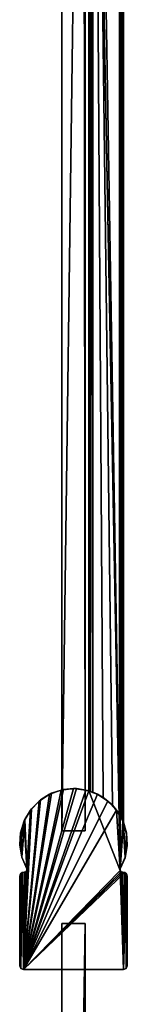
# Model space of a CAD drawing. Header units: metres. Extents: x 0 to 903, y -854 to 49.
# Tile 22 of 26: x 840 to 868, y -464 to -208. Entities that reach past the tile are written whole.
import ezdxf

# ---------------------------------------------------------------- set-up
doc = ezdxf.new("R2010")
doc.units = ezdxf.units.M

msp = doc.modelspace()

# ---------------------------------------------------------------- linework, layer by layer
at = {"layer": 'Y2A87'}
for points in [[(866.480164, -429.00177), (858.312683, 4.012834), (867.312683, 13.012834)], [(867.312683, -416.935669), (866.480164, -429.00177), (867.312683, 13.012834)], [(867.26355, 12.9637, 6.109252), (867.024475, 12.724623, 6.502149), (867.16156, -416.570007, 6.328299)], [(867.27948, -416.852844, 6.055089), (867.26355, 12.9637, 6.109252), (867.16156, -416.570007, 6.328299)], [(867.312683, 13.012834, 5.8), (867.26355, 12.9637, 6.109252), (867.27948, -416.852844, 6.055089)], [(867.312683, -416.935669, 5.8), (867.312683, 13.012834, 5.8), (867.27948, -416.852844, 6.055089)], [(867.312683, -416.935669, 5.8), (867.312683, -416.935669), (867.312683, 13.012834, 5.8)], [(867.312683, -416.935669), (867.312683, 13.012834), (867.312683, 13.012834, 5.8)], [(866.312256, 12.012419, 6.8), (859.312683, 5.012834, 6.8), (866.312256, -414.90918, 6.8)], [(866.312256, 12.012419, 6.8), (866.312256, -414.90918, 6.8), (866.484253, 12.184372, 6.785111)], [(866.312256, -414.90918, 6.8), (866.705566, -415.611298, 6.719441), (866.484253, 12.184372, 6.785111)], [(866.484253, 12.184372, 6.785111), (866.705566, -415.611298, 6.719441), (867.024475, 12.724623, 6.502149)], [(867.16156, -416.570007, 6.328299), (867.024475, 12.724623, 6.502149), (866.705566, -415.611298, 6.719441)], [(858.312683, 4.012834, 5.799586), (858.312683, -408.687012, 5.799586), (858.361694, 4.061841, 6.108867)], [(858.312683, -408.687012, 5.799586), (858.422424, -408.720306, 6.255084), (858.361694, 4.061841, 6.108867)], [(866.480164, -429.00177), (866.416992, -429.453033), (858.312683, 4.012834)], [(866.416992, -429.453033), (858.312683, -408.687012), (858.312683, 4.012834)], [(858.312683, -408.687012), (858.312683, -408.687012, 5.799586), (858.312683, 4.012834)], [(858.312683, -408.687012, 5.799586), (858.312683, 4.012834, 5.799586), (858.312683, 4.012834)], [(858.361694, 4.061841, 6.108867), (858.422424, -408.720306, 6.255084), (858.600647, 4.300764, 6.501865)], [(858.422424, -408.720306, 6.255084), (858.726807, -408.817932, 6.610183), (858.600647, 4.300764, 6.501865)], [(858.600647, 4.300764, 6.501865), (858.726807, -408.817932, 6.610183), (859.140747, 4.840896, 6.785042)], [(859.140747, 4.840896, 6.785042), (858.726807, -408.817932, 6.610183), (859.312683, -409.027802, 6.8)], [(859.312683, 5.012834, 6.8), (859.140747, 4.840896, 6.785042), (859.312683, -409.027802, 6.8)], [(862.064819, -410.450348, 6.8), (859.312683, 5.012834, 6.8), (859.312683, -409.027802, 6.8)], [(864.436768, -412.443329, 6.8), (859.312683, 5.012834, 6.8), (862.064819, -410.450348, 6.8)], [(866.312256, -414.90918, 6.8), (859.312683, 5.012834, 6.8), (864.436768, -412.443329, 6.8)], [(854.299866, -408.099579, 2000), (841.300293, -455.299591, 2000), (857.516296, -408.47406, 2000)], [(851.083435, -408.47406, 2000), (841.300293, -455.299591, 2000), (854.299866, -408.099579, 2000)], [(855.041565, -408.119232), (841.300293, -455.299591), (851.728699, -408.337708)], [(858.312683, -408.687012), (841.300293, -455.299591), (855.041565, -408.119232)], [(851.728699, -408.337708), (841.300293, -455.299591), (848.560425, -409.330109)], [(848.039063, -409.577515, 2000), (841.300293, -455.299591, 2000), (851.083435, -408.47406, 2000)], [(857.516296, -408.47406, 2000), (841.300293, -455.299591, 2000), (860.560669, -409.577515, 2000)], [(866.416992, -429.453033), (841.300293, -455.299591), (858.312683, -408.687012)], [(848.560425, -409.330109), (841.300293, -455.299591), (845.714966, -411.040649)], [(845.329651, -411.350861, 2000), (841.300293, -455.299591, 2000), (848.039063, -409.577515, 2000)], [(860.560669, -409.577515, 2000), (841.300293, -455.299591, 2000), (863.270081, -411.350861, 2000)], [(845.329651, -411.350861, 2000), (848.039063, -409.577515, 2000), (845.714966, -411.040649)], [(845.714966, -411.040649), (848.039063, -409.577515, 2000), (848.560425, -409.330109)], [(848.039063, -409.577515, 2000), (851.083435, -408.47406, 2000), (848.560425, -409.330109)], [(848.560425, -409.330109), (851.083435, -408.47406, 2000), (851.728699, -408.337708)], [(851.083435, -408.47406, 2000), (854.299866, -408.099579, 2000), (851.728699, -408.337708)], [(851.728699, -408.337708), (854.299866, -408.099579, 2000), (855.041565, -408.119232)], [(857.516296, -408.47406, 2000), (855.041565, -408.119232), (854.299866, -408.099579, 2000)], [(855.041565, -408.119232), (857.516296, -408.47406, 2000), (858.312683, -408.687012)], [(859.312683, -409.027802, 6.8), (857.516296, -408.47406, 2000), (860.560669, -409.577515, 2000)], [(858.726807, -408.817932, 6.610183), (857.516296, -408.47406, 2000), (859.312683, -409.027802, 6.8)], [(858.422424, -408.720306, 6.255084), (857.516296, -408.47406, 2000), (858.726807, -408.817932, 6.610183)], [(858.312683, -408.687012, 5.799586), (857.516296, -408.47406, 2000), (858.422424, -408.720306, 6.255084)], [(858.312683, -408.687012), (857.516296, -408.47406, 2000), (858.312683, -408.687012, 5.799586)], [(859.312683, -409.027802, 6.8), (860.560669, -409.577515, 2000), (862.064819, -410.450348, 6.8)], [(860.560669, -409.577515, 2000), (863.270081, -411.350861, 2000), (862.064819, -410.450348, 6.8)], [(862.064819, -410.450348, 6.8), (863.270081, -411.350861, 2000), (864.436768, -412.443329, 6.8)], [(845.714966, -411.040649), (841.300293, -455.299591), (843.352295, -413.373138)], [(843.100098, -413.699249, 2000), (841.300293, -455.299591, 2000), (845.329651, -411.350861, 2000)], [(863.270081, -411.350861, 2000), (841.300293, -455.299591, 2000), (865.499573, -413.699249, 2000)], [(843.100098, -413.699249, 2000), (845.329651, -411.350861, 2000), (843.352295, -413.373138)], [(843.352295, -413.373138), (845.329651, -411.350861, 2000), (845.714966, -411.040649)], [(863.270081, -411.350861, 2000), (865.499573, -413.699249, 2000), (864.436768, -412.443329, 6.8)], [(864.436768, -412.443329, 6.8), (865.499573, -413.699249, 2000), (866.312256, -414.90918, 6.8)], [(843.352295, -413.373138), (841.300293, -455.299591), (842.182739, -429.453033)], [(842.182739, -429.453033, 2000), (841.300293, -455.299591, 2000), (843.100098, -413.699249, 2000)], [(865.499573, -413.699249, 2000), (841.300293, -455.299591, 2000), (866.416992, -429.453033, 2000)], [(843.100098, -413.699249, 2000), (841.469788, -416.49704, 2000), (842.119568, -429.00177, 2000)], [(843.100098, -413.699249, 2000), (841.605286, -416.196381), (841.469788, -416.49704, 2000)], [(841.605286, -416.196381), (843.352295, -413.373138), (842.119568, -429.00177)], [(841.605286, -416.196381), (843.100098, -413.699249, 2000), (843.352295, -413.373138)], [(842.119568, -429.00177), (843.352295, -413.373138), (842.182739, -429.453033)], [(842.182739, -429.453033, 2000), (843.100098, -413.699249, 2000), (842.119568, -429.00177, 2000)], [(867.129944, -416.49704, 2000), (865.499573, -413.699249, 2000), (866.480164, -429.00177, 2000)], [(866.480164, -429.00177, 2000), (865.499573, -413.699249, 2000), (866.416992, -429.453033, 2000)], [(865.499573, -413.699249, 2000), (866.705566, -415.611298, 6.719441), (866.312256, -414.90918, 6.8)], [(866.705566, -415.611298, 6.719441), (865.499573, -413.699249, 2000), (867.16156, -416.570007, 6.328299)], [(865.499573, -413.699249, 2000), (867.129944, -416.49704, 2000), (867.16156, -416.570007, 6.328299)], [(840.525818, -419.594543, 2000), (840.318726, -422.826111, 2000), (841.469788, -416.49704, 2000)], [(840.318726, -422.826111, 2000), (840.859619, -426.018768, 2000), (841.469788, -416.49704, 2000)], [(840.525818, -419.594543, 2000), (841.469788, -416.49704, 2000), (840.572205, -419.351593)], [(840.572205, -419.351593), (841.605286, -416.196381), (840.836792, -425.939545)], [(840.572205, -419.351593), (841.469788, -416.49704, 2000), (841.605286, -416.196381)], [(840.836792, -425.939545), (841.605286, -416.196381), (842.119568, -429.00177)], [(842.119568, -429.00177, 2000), (841.469788, -416.49704, 2000), (840.859619, -426.018768, 2000)], [(867.740051, -426.018768, 2000), (867.129944, -416.49704, 2000), (866.480164, -429.00177, 2000)], [(866.480164, -429.00177), (867.312683, -416.935669), (867.70636, -426.13266)], [(868.073914, -419.594543, 2000), (867.129944, -416.49704, 2000), (867.740051, -426.018768, 2000)], [(867.16156, -416.570007, 6.328299), (867.129944, -416.49704, 2000), (867.27948, -416.852844, 6.055089)], [(868.073914, -419.594543, 2000), (867.27948, -416.852844, 6.055089), (867.129944, -416.49704, 2000)], [(867.27948, -416.852844, 6.055089), (868.073914, -419.594543, 2000), (867.312683, -416.935669, 5.8)], [(867.312683, -416.935669), (868.13324, -419.945984), (867.70636, -426.13266)], [(867.312683, -416.935669), (868.073914, -419.594543, 2000), (868.13324, -419.945984)], [(867.312683, -416.935669, 5.8), (868.073914, -419.594543, 2000), (867.312683, -416.935669)], [(840.311157, -422.661377), (840.572205, -419.351593), (840.836792, -425.939545)], [(840.311157, -422.661377), (840.525818, -419.594543, 2000), (840.572205, -419.351593)], [(840.318726, -422.826111, 2000), (840.525818, -419.594543, 2000), (840.311157, -422.661377)], [(867.70636, -426.13266), (868.13324, -419.945984), (868.266663, -423.063263)], [(868.281006, -422.82608, 2000), (868.073914, -419.594543, 2000), (867.740051, -426.018768, 2000)], [(868.13324, -419.945984), (868.073914, -419.594543, 2000), (868.281006, -422.82608, 2000)], [(868.266663, -423.063263), (868.13324, -419.945984), (868.281006, -422.82608, 2000)], [(840.836792, -425.939545), (840.318726, -422.826111, 2000), (840.311157, -422.661377)], [(840.836792, -425.939545), (840.859619, -426.018768, 2000), (840.318726, -422.826111, 2000)], [(867.740051, -426.018768, 2000), (867.70636, -426.13266), (868.266663, -423.063263)], [(867.740051, -426.018768, 2000), (868.266663, -423.063263), (868.281006, -422.82608, 2000)], [(842.119568, -429.00177), (842.119568, -429.00177, 2000), (840.836792, -425.939545)], [(842.119568, -429.00177, 2000), (840.859619, -426.018768, 2000), (840.836792, -425.939545)], [(866.480164, -429.00177, 2000), (866.480164, -429.00177), (867.740051, -426.018768, 2000)], [(866.480164, -429.00177), (867.70636, -426.13266), (867.740051, -426.018768, 2000)], [(840.592896, -455.006561), (840.299866, -454.299164), (840.464417, -430.352783)], [(840.464417, -430.352783), (840.299866, -454.299164), (840.299866, -430.902405)], [(840.299866, -430.902405, 2000), (840.299866, -454.299164, 2000), (840.464417, -430.352783, 2000)], [(840.299866, -454.299164, 2000), (840.592896, -455.006561, 2000), (840.464417, -430.352783, 2000)], [(840.464417, -430.352783, 2000), (840.464417, -430.352783), (840.299866, -430.902405, 2000)], [(840.464417, -430.352783), (840.299866, -430.902405), (840.299866, -430.902405, 2000)], [(840.299866, -454.299164), (840.299866, -454.299164, 2000), (840.299866, -430.902405)], [(840.299866, -454.299164, 2000), (840.299866, -430.902405, 2000), (840.299866, -430.902405)], [(840.904053, -429.9841), (840.592896, -455.006561), (840.464417, -430.352783)], [(840.464417, -430.352783, 2000), (840.592896, -455.006561, 2000), (840.904053, -429.9841, 2000)], [(840.904053, -429.9841, 2000), (840.904053, -429.9841), (840.464417, -430.352783, 2000)], [(840.904053, -429.9841), (840.464417, -430.352783), (840.464417, -430.352783, 2000)], [(840.592896, -455.006561), (840.904053, -429.9841), (841.300293, -455.299591)], [(841.300293, -455.299591, 2000), (840.904053, -429.9841, 2000), (840.592896, -455.006561, 2000)], [(840.904053, -429.9841), (841.473938, -429.917694), (841.300293, -455.299591)], [(840.904053, -429.9841, 2000), (841.300293, -455.299591, 2000), (841.473938, -429.917694, 2000)], [(841.473938, -429.917694, 2000), (841.473938, -429.917694), (840.904053, -429.9841, 2000)], [(841.473938, -429.917694), (840.904053, -429.9841), (840.904053, -429.9841, 2000)], [(842.182739, -429.453033), (841.300293, -455.299591), (841.920166, -429.8255)], [(867.299438, -455.299591), (841.300293, -455.299591), (866.416992, -429.453033)], [(841.920166, -429.8255, 2000), (841.300293, -455.299591, 2000), (842.182739, -429.453033, 2000)], [(866.416992, -429.453033, 2000), (841.300293, -455.299591, 2000), (866.679504, -429.8255, 2000)], [(841.920166, -429.8255), (841.300293, -455.299591), (841.473938, -429.917694)], [(841.473938, -429.917694, 2000), (841.300293, -455.299591, 2000), (841.920166, -429.8255, 2000)], [(866.679504, -429.8255, 2000), (841.300293, -455.299591, 2000), (867.125793, -429.917694, 2000)], [(867.125793, -429.917694, 2000), (841.300293, -455.299591, 2000), (867.695679, -429.9841, 2000)], [(867.695679, -429.9841, 2000), (841.300293, -455.299591, 2000), (867.299438, -455.299591, 2000)], [(841.920166, -429.8255, 2000), (841.473938, -429.917694), (841.473938, -429.917694, 2000)], [(841.473938, -429.917694), (841.920166, -429.8255, 2000), (841.920166, -429.8255)], [(841.920166, -429.8255, 2000), (842.182739, -429.453033, 2000), (841.920166, -429.8255)], [(841.920166, -429.8255), (842.182739, -429.453033, 2000), (842.182739, -429.453033)], [(842.182739, -429.453033, 2000), (842.119568, -429.00177, 2000), (842.182739, -429.453033)], [(842.182739, -429.453033), (842.119568, -429.00177, 2000), (842.119568, -429.00177)], [(866.416992, -429.453033, 2000), (866.480164, -429.00177), (866.480164, -429.00177, 2000)], [(866.480164, -429.00177), (866.416992, -429.453033, 2000), (866.416992, -429.453033)], [(866.679504, -429.8255), (867.299438, -455.299591), (866.416992, -429.453033)], [(866.416992, -429.453033, 2000), (866.679504, -429.8255, 2000), (866.416992, -429.453033)], [(866.416992, -429.453033), (866.679504, -429.8255, 2000), (866.679504, -429.8255)], [(867.125793, -429.917694), (867.299438, -455.299591), (866.679504, -429.8255)], [(866.679504, -429.8255, 2000), (867.125793, -429.917694, 2000), (866.679504, -429.8255)], [(866.679504, -429.8255), (867.125793, -429.917694, 2000), (867.125793, -429.917694)], [(867.695679, -429.9841), (867.299438, -455.299591), (867.125793, -429.917694)], [(867.695679, -429.9841, 2000), (867.695679, -429.9841), (867.125793, -429.917694, 2000)], [(867.695679, -429.9841), (867.125793, -429.917694), (867.125793, -429.917694, 2000)], [(868.135254, -430.352783), (867.299438, -455.299591), (867.695679, -429.9841)], [(868.135254, -430.352783, 2000), (867.695679, -429.9841, 2000), (867.299438, -455.299591, 2000)], [(868.006836, -455.006561), (867.299438, -455.299591), (868.135254, -430.352783)], [(868.006836, -455.006561, 2000), (868.135254, -430.352783, 2000), (867.299438, -455.299591, 2000)], [(868.135254, -430.352783, 2000), (868.135254, -430.352783), (867.695679, -429.9841, 2000)], [(868.135254, -430.352783), (867.695679, -429.9841), (867.695679, -429.9841, 2000)], [(868.135254, -430.352783), (868.299866, -430.902405), (868.006836, -455.006561)], [(868.299866, -430.902405, 2000), (868.135254, -430.352783, 2000), (868.006836, -455.006561, 2000)], [(868.299866, -430.902405), (868.299866, -454.299164), (868.006836, -455.006561)], [(868.299866, -454.299164, 2000), (868.299866, -430.902405, 2000), (868.006836, -455.006561, 2000)], [(868.299866, -430.902405, 2000), (868.299866, -430.902405), (868.135254, -430.352783, 2000)], [(868.299866, -430.902405), (868.135254, -430.352783), (868.135254, -430.352783, 2000)], [(868.299866, -454.299164), (868.299866, -430.902405), (868.299866, -454.299164, 2000)], [(868.299866, -430.902405), (868.299866, -430.902405, 2000), (868.299866, -454.299164, 2000)], [(840.299866, -454.299164, 2000), (840.299866, -454.299164), (840.592896, -455.006561, 2000)], [(840.299866, -454.299164), (840.592896, -455.006561), (840.592896, -455.006561, 2000)], [(868.006836, -455.006561, 2000), (868.006836, -455.006561), (868.299866, -454.299164, 2000)], [(868.006836, -455.006561), (868.299866, -454.299164), (868.299866, -454.299164, 2000)], [(840.592896, -455.006561, 2000), (840.592896, -455.006561), (841.300293, -455.299591, 2000)], [(840.592896, -455.006561), (841.300293, -455.299591), (841.300293, -455.299591, 2000)], [(841.300293, -455.299591), (867.299438, -455.299591), (841.300293, -455.299591, 2000)], [(867.299438, -455.299591), (867.299438, -455.299591, 2000), (841.300293, -455.299591, 2000)], [(867.299438, -455.299591, 2000), (867.299438, -455.299591), (868.006836, -455.006561, 2000)], [(867.299438, -455.299591), (868.006836, -455.006561), (868.006836, -455.006561, 2000)]]:
    msp.add_3dface(points, dxfattribs=at)
at = {"layer": 'Y2A87012'}
for points in [[(851.299866, -419.099579, 13.5), (856.900391, 1.544305, 13.5), (857.299866, -419.099579, 13.5)], [(851.299866, -14.996019, 13.5), (856.900391, 1.544305, 13.5), (851.299866, -419.099579, 13.5)], [(851.299866, -419.099579, 1980.5), (856.900391, 1.544305, 1980.5), (851.299866, -14.996019, 1980.5)], [(857.299866, -419.099579, 1980.5), (856.900391, 1.544305, 1980.5), (851.299866, -419.099579, 1980.5)], [(857.299866, -419.099579, 13.5), (856.900391, 1.544305, 13.5), (857.299866, -15.045778, 13.5)], [(857.299866, -15.045778, 1980.5), (856.900391, 1.544305, 1980.5), (857.299866, -419.099579, 1980.5)], [(851.299866, -14.996019, 13.5), (851.299866, -419.099579, 13.5), (851.299866, -14.996019, 1980.5)], [(851.299866, -419.099579, 13.5), (851.299866, -419.099579, 1980.5), (851.299866, -14.996019, 1980.5)], [(857.299866, -419.099579, 13.5), (857.299866, -15.045778, 13.5), (857.299866, -419.099579, 1980.5)], [(857.299866, -15.045778, 13.5), (857.299866, -15.045778, 1980.5), (857.299866, -419.099579, 1980.5)], [(851.299866, -419.099579, 13.5), (857.299866, -419.099579, 13.5), (851.299866, -419.099579, 1980.5)], [(857.299866, -419.099579, 13.5), (857.299866, -419.099579, 1980.5), (851.299866, -419.099579, 1980.5)], [(851.299866, -443.299591, 3), (851.299866, -830.299561, 3), (851.299866, -443.299591, 1994)], [(851.299866, -830.299561, 3), (851.299866, -830.299561, 1994), (851.299866, -443.299591, 1994)], [(857.299866, -443.299591, 3), (851.299866, -443.299591, 3), (857.299866, -443.299591, 1994)], [(851.299866, -443.299591, 3), (851.299866, -443.299591, 1994), (857.299866, -443.299591, 1994)], [(851.299866, -443.299591, 3), (857.299866, -443.299591, 3), (851.299866, -830.299561, 3)], [(857.299866, -443.299591, 3), (857.299866, -830.299561, 3), (851.299866, -830.299561, 3)], [(851.299866, -443.299591, 1994), (851.299866, -830.299561, 1994), (857.299866, -443.299591, 1994)], [(851.299866, -830.299561, 1994), (857.299866, -830.299561, 1994), (857.299866, -443.299591, 1994)], [(857.299866, -830.299561, 3), (857.299866, -443.299591, 3), (857.299866, -830.299561, 1994)], [(857.299866, -443.299591, 3), (857.299866, -443.299591, 1994), (857.299866, -830.299561, 1994)]]:
    msp.add_3dface(points, dxfattribs=at)

doc.saveas('drawing.dxf')
